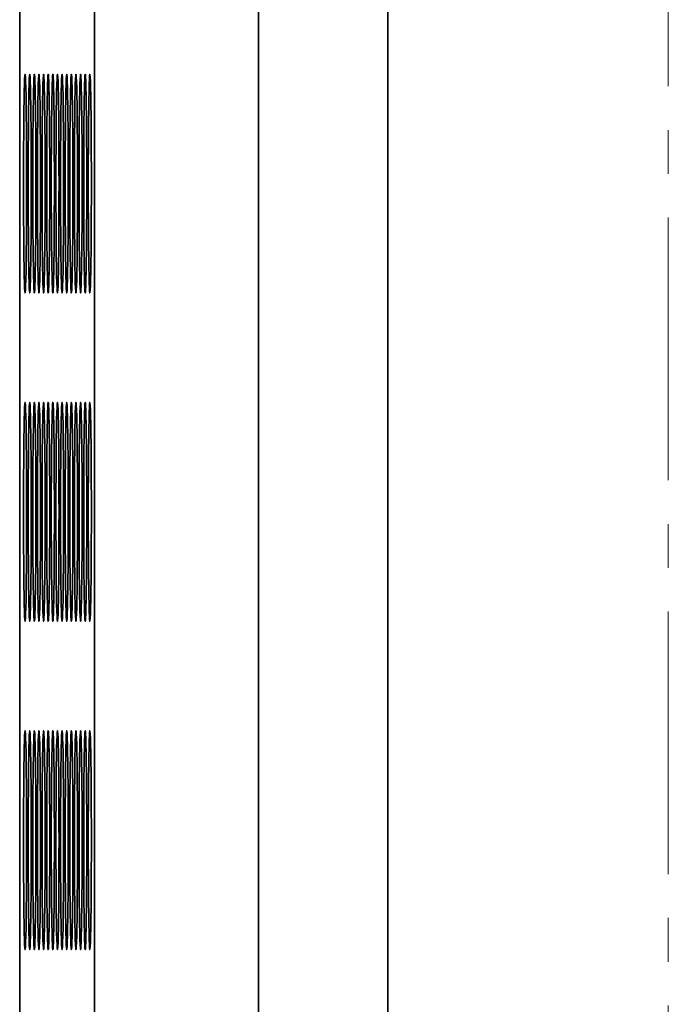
# Model space of a CAD drawing. Header units: millimetres. Extents: x -14862 to 14862, y -10512 to 10512.
# Tile 81 of 199: x -3912 to -3794, y -778 to -598. Entities that reach past the tile are written whole.
import ezdxf

# ---------------------------------------------------------------- set-up
doc = ezdxf.new("R2010")
doc.units = ezdxf.units.MM
doc.header["$LTSCALE"] = 4
doc.linetypes.add('点画线', pattern=[18, 12, -2, 2, -2])
doc.layers.add('中心线层', color=1, linetype='点画线', lineweight=18)
doc.layers.add('几何体', color=7, linetype='Continuous', lineweight=35)

msp = doc.modelspace()

# ---------------------------------------------------------------- linework, layer by layer
at = {"layer": '中心线层'}
msp.add_line((-3793.859, -58.603), (-3793.859, -2926.188), dxfattribs=at)
at = {"layer": '几何体'}
for p, q in [((-3912.363, -2668.38), (-3912.363, -268.38)), ((-3898.701, -2668.38), (-3898.701, -268.38)), ((-3868.705, -2668.38), (-3868.705, -268.38)), ((-3845.126, -2668.38), (-3845.126, -268.38))]:
    msp.add_line(p, q, dxfattribs=at)
for points in [[(-3911.097, -631.046), (-3911.095, -628.38), (-3911.097, -625.714), (-3911.105, -623.096), (-3911.117, -620.572), (-3911.135, -618.188), (-3911.156, -615.985), (-3911.181, -614.004), (-3911.21, -612.279), (-3911.241, -610.841), (-3911.276, -609.717), (-3911.312, -608.925), (-3911.348, -608.481), (-3911.386, -608.391), (-3911.423, -608.659), (-3911.461, -609.278), (-3911.495, -610.238), (-3911.528, -611.522), (-3911.559, -613.107), (-3911.586, -614.964), (-3911.609, -617.061), (-3911.629, -619.36), (-3911.643, -621.82), (-3911.652, -624.396), (-3911.658, -627.044), (-3911.658, -629.716), (-3911.652, -632.364), (-3911.643, -634.941), (-3911.629, -637.4), (-3911.609, -639.699), (-3911.586, -641.796), (-3911.559, -643.653), (-3911.528, -645.238), (-3911.495, -646.522), (-3911.461, -647.482), (-3911.423, -648.102), (-3911.386, -648.369), (-3911.348, -648.28), (-3911.312, -647.835), (-3911.276, -647.044), (-3911.241, -645.919), (-3911.21, -644.482), (-3911.181, -642.757), (-3911.156, -640.775), (-3911.135, -638.573), (-3911.117, -636.188), (-3911.105, -633.664), (-3911.097, -631.046)], [(-3910.252, -631.046), (-3910.25, -628.38), (-3910.252, -625.714), (-3910.26, -623.096), (-3910.272, -620.572), (-3910.29, -618.188), (-3910.311, -615.985), (-3910.336, -614.004), (-3910.365, -612.279), (-3910.396, -610.841), (-3910.431, -609.717), (-3910.466, -608.925), (-3910.503, -608.481), (-3910.541, -608.391), (-3910.579, -608.659), (-3910.615, -609.278), (-3910.65, -610.238), (-3910.683, -611.522), (-3910.714, -613.107), (-3910.741, -614.964), (-3910.764, -617.061), (-3910.784, -619.36), (-3910.798, -621.82), (-3910.807, -624.396), (-3910.813, -627.044), (-3910.813, -629.716), (-3910.807, -632.364), (-3910.798, -634.941), (-3910.784, -637.4), (-3910.764, -639.699), (-3910.741, -641.796), (-3910.714, -643.653), (-3910.683, -645.238), (-3910.65, -646.522), (-3910.615, -647.482), (-3910.579, -648.102), (-3910.541, -648.369), (-3910.503, -648.28), (-3910.466, -647.835), (-3910.431, -647.044), (-3910.396, -645.919), (-3910.365, -644.482), (-3910.336, -642.757), (-3910.311, -640.775), (-3910.29, -638.573), (-3910.272, -636.188), (-3910.26, -633.664), (-3910.252, -631.046)], [(-3909.407, -631.046), (-3909.406, -628.38), (-3909.407, -625.714), (-3909.415, -623.096), (-3909.427, -620.572), (-3909.445, -618.188), (-3909.466, -615.985), (-3909.491, -614.004), (-3909.52, -612.279), (-3909.551, -610.841), (-3909.586, -609.717), (-3909.621, -608.925), (-3909.658, -608.481), (-3909.696, -608.391), (-3909.734, -608.659), (-3909.77, -609.278), (-3909.805, -610.238), (-3909.838, -611.522), (-3909.869, -613.107), (-3909.896, -614.964), (-3909.919, -617.061), (-3909.939, -619.36), (-3909.953, -621.82), (-3909.962, -624.396), (-3909.968, -627.044), (-3909.968, -629.716), (-3909.962, -632.364), (-3909.953, -634.941), (-3909.939, -637.4), (-3909.919, -639.699), (-3909.896, -641.796), (-3909.869, -643.653), (-3909.838, -645.238), (-3909.805, -646.522), (-3909.77, -647.482), (-3909.734, -648.102), (-3909.696, -648.369), (-3909.658, -648.28), (-3909.621, -647.835), (-3909.586, -647.044), (-3909.551, -645.919), (-3909.52, -644.482), (-3909.491, -642.757), (-3909.466, -640.775), (-3909.445, -638.573), (-3909.427, -636.188), (-3909.415, -633.664), (-3909.407, -631.046)], [(-3908.562, -631.046), (-3908.561, -628.38), (-3908.562, -625.714), (-3908.57, -623.096), (-3908.582, -620.572), (-3908.6, -618.188), (-3908.621, -615.985), (-3908.646, -614.004), (-3908.675, -612.279), (-3908.706, -610.841), (-3908.741, -609.717), (-3908.776, -608.925), (-3908.813, -608.481), (-3908.851, -608.391), (-3908.889, -608.659), (-3908.925, -609.278), (-3908.96, -610.238), (-3908.994, -611.522), (-3909.024, -613.107), (-3909.051, -614.964), (-3909.074, -617.061), (-3909.093, -619.36), (-3909.108, -621.82), (-3909.118, -624.396), (-3909.123, -627.044), (-3909.123, -629.716), (-3909.118, -632.364), (-3909.108, -634.941), (-3909.093, -637.4), (-3909.074, -639.699), (-3909.051, -641.796), (-3909.024, -643.653), (-3908.994, -645.238), (-3908.96, -646.522), (-3908.925, -647.482), (-3908.889, -648.102), (-3908.851, -648.369), (-3908.813, -648.28), (-3908.776, -647.835), (-3908.741, -647.044), (-3908.706, -645.919), (-3908.675, -644.482), (-3908.646, -642.757), (-3908.621, -640.775), (-3908.6, -638.573), (-3908.582, -636.188), (-3908.57, -633.664), (-3908.562, -631.046)], [(-3907.718, -631.046), (-3907.715, -628.38), (-3907.718, -625.714), (-3907.725, -623.096), (-3907.738, -620.572), (-3907.755, -618.188), (-3907.776, -615.985), (-3907.801, -614.004), (-3907.83, -612.279), (-3907.862, -610.841), (-3907.896, -609.717), (-3907.931, -608.925), (-3907.968, -608.481), (-3908.006, -608.391), (-3908.044, -608.659), (-3908.08, -609.278), (-3908.115, -610.238), (-3908.149, -611.522), (-3908.179, -613.107), (-3908.206, -614.964), (-3908.229, -617.061), (-3908.248, -619.36), (-3908.263, -621.82), (-3908.273, -624.396), (-3908.278, -627.044), (-3908.278, -629.716), (-3908.273, -632.364), (-3908.263, -634.941), (-3908.248, -637.4), (-3908.229, -639.699), (-3908.206, -641.796), (-3908.179, -643.653), (-3908.149, -645.238), (-3908.115, -646.522), (-3908.08, -647.482), (-3908.044, -648.102), (-3908.006, -648.369), (-3907.968, -648.28), (-3907.931, -647.835), (-3907.896, -647.044), (-3907.862, -645.919), (-3907.83, -644.482), (-3907.801, -642.757), (-3907.776, -640.775), (-3907.755, -638.573), (-3907.738, -636.188), (-3907.725, -633.664), (-3907.718, -631.046)], [(-3906.873, -631.046), (-3906.87, -628.38), (-3906.873, -625.714), (-3906.88, -623.096), (-3906.893, -620.572), (-3906.91, -618.188), (-3906.931, -615.985), (-3906.956, -614.004), (-3906.985, -612.279), (-3907.017, -610.841), (-3907.051, -609.717), (-3907.086, -608.925), (-3907.123, -608.481), (-3907.162, -608.391), (-3907.199, -608.659), (-3907.235, -609.278), (-3907.27, -610.238), (-3907.304, -611.522), (-3907.333, -613.107), (-3907.361, -614.964), (-3907.384, -617.061), (-3907.403, -619.36), (-3907.418, -621.82), (-3907.428, -624.396), (-3907.432, -627.044), (-3907.432, -629.716), (-3907.428, -632.364), (-3907.418, -634.941), (-3907.403, -637.4), (-3907.384, -639.699), (-3907.361, -641.796), (-3907.333, -643.653), (-3907.304, -645.238), (-3907.27, -646.522), (-3907.235, -647.482), (-3907.199, -648.102), (-3907.162, -648.369), (-3907.123, -648.28), (-3907.086, -647.835), (-3907.051, -647.044), (-3907.017, -645.919), (-3906.985, -644.482), (-3906.956, -642.757), (-3906.931, -640.775), (-3906.91, -638.573), (-3906.893, -636.188), (-3906.88, -633.664), (-3906.873, -631.046)], [(-3906.028, -631.046), (-3906.025, -628.38), (-3906.028, -625.714), (-3906.035, -623.096), (-3906.048, -620.572), (-3906.065, -618.188), (-3906.086, -615.985), (-3906.111, -614.004), (-3906.14, -612.279), (-3906.172, -610.841), (-3906.206, -609.717), (-3906.241, -608.925), (-3906.278, -608.481), (-3906.317, -608.391), (-3906.354, -608.659), (-3906.39, -609.278), (-3906.425, -610.238), (-3906.459, -611.522), (-3906.488, -613.107), (-3906.516, -614.964), (-3906.539, -617.061), (-3906.558, -619.36), (-3906.573, -621.82), (-3906.583, -624.396), (-3906.587, -627.044), (-3906.587, -629.716), (-3906.583, -632.364), (-3906.573, -634.941), (-3906.558, -637.4), (-3906.539, -639.699), (-3906.516, -641.796), (-3906.488, -643.653), (-3906.459, -645.238), (-3906.425, -646.522), (-3906.39, -647.482), (-3906.354, -648.102), (-3906.317, -648.369), (-3906.278, -648.28), (-3906.241, -647.835), (-3906.206, -647.044), (-3906.172, -645.919), (-3906.14, -644.482), (-3906.111, -642.757), (-3906.086, -640.775), (-3906.065, -638.573), (-3906.048, -636.188), (-3906.035, -633.664), (-3906.028, -631.046)], [(-3905.183, -631.046), (-3905.18, -628.38), (-3905.183, -625.714), (-3905.19, -623.096), (-3905.203, -620.572), (-3905.22, -618.188), (-3905.241, -615.985), (-3905.266, -614.004), (-3905.295, -612.279), (-3905.327, -610.841), (-3905.361, -609.717), (-3905.396, -608.925), (-3905.433, -608.481), (-3905.472, -608.391), (-3905.509, -608.659), (-3905.545, -609.278), (-3905.58, -610.238), (-3905.614, -611.522), (-3905.643, -613.107), (-3905.671, -614.964), (-3905.694, -617.061), (-3905.713, -619.36), (-3905.728, -621.82), (-3905.738, -624.396), (-3905.742, -627.044), (-3905.742, -629.716), (-3905.738, -632.364), (-3905.728, -634.941), (-3905.713, -637.4), (-3905.694, -639.699), (-3905.671, -641.796), (-3905.643, -643.653), (-3905.614, -645.238), (-3905.58, -646.522), (-3905.545, -647.482), (-3905.509, -648.102), (-3905.472, -648.369), (-3905.433, -648.28), (-3905.396, -647.835), (-3905.361, -647.044), (-3905.327, -645.919), (-3905.295, -644.482), (-3905.266, -642.757), (-3905.241, -640.775), (-3905.22, -638.573), (-3905.203, -636.188), (-3905.19, -633.664), (-3905.183, -631.046)], [(-3904.338, -631.046), (-3904.335, -628.38), (-3904.338, -625.714), (-3904.345, -623.096), (-3904.358, -620.572), (-3904.375, -618.188), (-3904.396, -615.985), (-3904.421, -614.004), (-3904.449, -612.279), (-3904.482, -610.841), (-3904.516, -609.717), (-3904.551, -608.925), (-3904.589, -608.481), (-3904.627, -608.391), (-3904.664, -608.659), (-3904.7, -609.278), (-3904.735, -610.238), (-3904.769, -611.522), (-3904.798, -613.107), (-3904.826, -614.964), (-3904.849, -617.061), (-3904.868, -619.36), (-3904.883, -621.82), (-3904.893, -624.396), (-3904.897, -627.044), (-3904.897, -629.716), (-3904.893, -632.364), (-3904.883, -634.941), (-3904.868, -637.4), (-3904.849, -639.699), (-3904.826, -641.796), (-3904.798, -643.653), (-3904.769, -645.238), (-3904.735, -646.522), (-3904.7, -647.482), (-3904.664, -648.102), (-3904.627, -648.369), (-3904.589, -648.28), (-3904.551, -647.835), (-3904.516, -647.044), (-3904.482, -645.919), (-3904.449, -644.482), (-3904.421, -642.757), (-3904.396, -640.775), (-3904.375, -638.573), (-3904.358, -636.188), (-3904.345, -633.664), (-3904.338, -631.046)], [(-3903.493, -631.046), (-3903.49, -628.38), (-3903.493, -625.714), (-3903.5, -623.096), (-3903.513, -620.572), (-3903.53, -618.188), (-3903.551, -615.985), (-3903.576, -614.004), (-3903.604, -612.279), (-3903.637, -610.841), (-3903.67, -609.717), (-3903.706, -608.925), (-3903.744, -608.481), (-3903.781, -608.391), (-3903.819, -608.659), (-3903.855, -609.278), (-3903.89, -610.238), (-3903.924, -611.522), (-3903.953, -613.107), (-3903.981, -614.964), (-3904.004, -617.061), (-3904.023, -619.36), (-3904.038, -621.82), (-3904.048, -624.396), (-3904.053, -627.044), (-3904.053, -629.716), (-3904.048, -632.364), (-3904.038, -634.941), (-3904.023, -637.4), (-3904.004, -639.699), (-3903.981, -641.796), (-3903.953, -643.653), (-3903.924, -645.238), (-3903.89, -646.522), (-3903.855, -647.482), (-3903.819, -648.102), (-3903.781, -648.369), (-3903.744, -648.28), (-3903.706, -647.835), (-3903.67, -647.044), (-3903.637, -645.919), (-3903.604, -644.482), (-3903.576, -642.757), (-3903.551, -640.775), (-3903.53, -638.573), (-3903.513, -636.188), (-3903.5, -633.664), (-3903.493, -631.046)], [(-3902.648, -631.046), (-3902.645, -628.38), (-3902.648, -625.714), (-3902.655, -623.096), (-3902.668, -620.572), (-3902.684, -618.188), (-3902.706, -615.985), (-3902.731, -614.004), (-3902.759, -612.279), (-3902.792, -610.841), (-3902.825, -609.717), (-3902.861, -608.925), (-3902.899, -608.481), (-3902.936, -608.391), (-3902.974, -608.659), (-3903.01, -609.278), (-3903.045, -610.238), (-3903.078, -611.522), (-3903.108, -613.107), (-3903.136, -614.964), (-3903.159, -617.061), (-3903.178, -619.36), (-3903.193, -621.82), (-3903.203, -624.396), (-3903.208, -627.044), (-3903.208, -629.716), (-3903.203, -632.364), (-3903.193, -634.941), (-3903.178, -637.4), (-3903.159, -639.699), (-3903.136, -641.796), (-3903.108, -643.653), (-3903.078, -645.238), (-3903.045, -646.522), (-3903.01, -647.482), (-3902.974, -648.102), (-3902.936, -648.369), (-3902.899, -648.28), (-3902.861, -647.835), (-3902.825, -647.044), (-3902.792, -645.919), (-3902.759, -644.482), (-3902.731, -642.757), (-3902.706, -640.775), (-3902.684, -638.573), (-3902.668, -636.188), (-3902.655, -633.664), (-3902.648, -631.046)], [(-3901.803, -631.046), (-3901.8, -628.38), (-3901.803, -625.714), (-3901.81, -623.096), (-3901.823, -620.572), (-3901.839, -618.188), (-3901.861, -615.985), (-3901.886, -614.004), (-3901.914, -612.279), (-3901.947, -610.841), (-3901.98, -609.717), (-3902.016, -608.925), (-3902.054, -608.481), (-3902.091, -608.391), (-3902.129, -608.659), (-3902.165, -609.278), (-3902.201, -610.238), (-3902.233, -611.522), (-3902.263, -613.107), (-3902.291, -614.964), (-3902.314, -617.061), (-3902.333, -619.36), (-3902.348, -621.82), (-3902.358, -624.396), (-3902.363, -627.044), (-3902.363, -629.716), (-3902.358, -632.364), (-3902.348, -634.941), (-3902.333, -637.4), (-3902.314, -639.699), (-3902.291, -641.796), (-3902.263, -643.653), (-3902.233, -645.238), (-3902.201, -646.522), (-3902.165, -647.482), (-3902.129, -648.102), (-3902.091, -648.369), (-3902.054, -648.28), (-3902.016, -647.835), (-3901.98, -647.044), (-3901.947, -645.919), (-3901.914, -644.482), (-3901.886, -642.757), (-3901.861, -640.775), (-3901.839, -638.573), (-3901.823, -636.188), (-3901.81, -633.664), (-3901.803, -631.046)], [(-3900.958, -631.046), (-3900.955, -628.38), (-3900.958, -625.714), (-3900.965, -623.096), (-3900.978, -620.572), (-3900.994, -618.188), (-3901.016, -615.985), (-3901.041, -614.004), (-3901.069, -612.279), (-3901.102, -610.841), (-3901.135, -609.717), (-3901.171, -608.925), (-3901.209, -608.481), (-3901.246, -608.391), (-3901.284, -608.659), (-3901.32, -609.278), (-3901.356, -610.238), (-3901.388, -611.522), (-3901.418, -613.107), (-3901.446, -614.964), (-3901.469, -617.061), (-3901.488, -619.36), (-3901.502, -621.82), (-3901.513, -624.396), (-3901.518, -627.044), (-3901.518, -629.716), (-3901.513, -632.364), (-3901.502, -634.941), (-3901.488, -637.4), (-3901.469, -639.699), (-3901.446, -641.796), (-3901.418, -643.653), (-3901.388, -645.238), (-3901.356, -646.522), (-3901.32, -647.482), (-3901.284, -648.102), (-3901.246, -648.369), (-3901.209, -648.28), (-3901.171, -647.835), (-3901.135, -647.044), (-3901.102, -645.919), (-3901.069, -644.482), (-3901.041, -642.757), (-3901.016, -640.775), (-3900.994, -638.573), (-3900.978, -636.188), (-3900.965, -633.664), (-3900.958, -631.046)], [(-3900.113, -631.046), (-3900.11, -628.38), (-3900.113, -625.714), (-3900.121, -623.096), (-3900.133, -620.572), (-3900.149, -618.188), (-3900.171, -615.985), (-3900.196, -614.004), (-3900.224, -612.279), (-3900.257, -610.841), (-3900.29, -609.717), (-3900.327, -608.925), (-3900.364, -608.481), (-3900.401, -608.391), (-3900.439, -608.659), (-3900.475, -609.278), (-3900.511, -610.238), (-3900.543, -611.522), (-3900.574, -613.107), (-3900.6, -614.964), (-3900.624, -617.061), (-3900.643, -619.36), (-3900.657, -621.82), (-3900.668, -624.396), (-3900.673, -627.044), (-3900.673, -629.716), (-3900.668, -632.364), (-3900.657, -634.941), (-3900.643, -637.4), (-3900.624, -639.699), (-3900.6, -641.796), (-3900.574, -643.653), (-3900.543, -645.238), (-3900.511, -646.522), (-3900.475, -647.482), (-3900.439, -648.102), (-3900.401, -648.369), (-3900.364, -648.28), (-3900.327, -647.835), (-3900.29, -647.044), (-3900.257, -645.919), (-3900.224, -644.482), (-3900.196, -642.757), (-3900.171, -640.775), (-3900.149, -638.573), (-3900.133, -636.188), (-3900.121, -633.664), (-3900.113, -631.046)], [(-3899.268, -631.046), (-3899.265, -628.38), (-3899.268, -625.714), (-3899.276, -623.096), (-3899.287, -620.572), (-3899.304, -618.188), (-3899.326, -615.985), (-3899.351, -614.004), (-3899.38, -612.279), (-3899.411, -610.841), (-3899.445, -609.717), (-3899.482, -608.925), (-3899.519, -608.481), (-3899.556, -608.391), (-3899.594, -608.659), (-3899.63, -609.278), (-3899.666, -610.238), (-3899.698, -611.522), (-3899.729, -613.107), (-3899.755, -614.964), (-3899.779, -617.061), (-3899.798, -619.36), (-3899.813, -621.82), (-3899.823, -624.396), (-3899.828, -627.044), (-3899.828, -629.716), (-3899.823, -632.364), (-3899.813, -634.941), (-3899.798, -637.4), (-3899.779, -639.699), (-3899.755, -641.796), (-3899.729, -643.653), (-3899.698, -645.238), (-3899.666, -646.522), (-3899.63, -647.482), (-3899.594, -648.102), (-3899.556, -648.369), (-3899.519, -648.28), (-3899.482, -647.835), (-3899.445, -647.044), (-3899.411, -645.919), (-3899.38, -644.482), (-3899.351, -642.757), (-3899.326, -640.775), (-3899.304, -638.573), (-3899.287, -636.188), (-3899.276, -633.664), (-3899.268, -631.046)], [(-3911.097, -691.046), (-3911.095, -688.38), (-3911.097, -685.714), (-3911.105, -683.096), (-3911.117, -680.572), (-3911.135, -678.188), (-3911.156, -675.985), (-3911.181, -674.004), (-3911.21, -672.279), (-3911.241, -670.841), (-3911.276, -669.717), (-3911.312, -668.925), (-3911.348, -668.481), (-3911.386, -668.391), (-3911.423, -668.659), (-3911.461, -669.278), (-3911.495, -670.238), (-3911.528, -671.522), (-3911.559, -673.107), (-3911.586, -674.965), (-3911.609, -677.061), (-3911.629, -679.36), (-3911.643, -681.82), (-3911.652, -684.396), (-3911.658, -687.044), (-3911.658, -689.716), (-3911.652, -692.364), (-3911.643, -694.941), (-3911.629, -697.4), (-3911.609, -699.699), (-3911.586, -701.796), (-3911.559, -703.653), (-3911.528, -705.238), (-3911.495, -706.522), (-3911.461, -707.482), (-3911.423, -708.102), (-3911.386, -708.369), (-3911.348, -708.28), (-3911.312, -707.835), (-3911.276, -707.044), (-3911.241, -705.919), (-3911.21, -704.482), (-3911.181, -702.757), (-3911.156, -700.775), (-3911.135, -698.572), (-3911.117, -696.188), (-3911.105, -693.664), (-3911.097, -691.046)], [(-3910.252, -691.046), (-3910.25, -688.38), (-3910.252, -685.714), (-3910.26, -683.096), (-3910.272, -680.572), (-3910.29, -678.188), (-3910.311, -675.985), (-3910.336, -674.004), (-3910.365, -672.279), (-3910.396, -670.841), (-3910.431, -669.717), (-3910.466, -668.925), (-3910.503, -668.481), (-3910.541, -668.391), (-3910.579, -668.659), (-3910.615, -669.278), (-3910.65, -670.238), (-3910.683, -671.522), (-3910.714, -673.107), (-3910.741, -674.965), (-3910.764, -677.061), (-3910.784, -679.36), (-3910.798, -681.82), (-3910.807, -684.396), (-3910.813, -687.044), (-3910.813, -689.716), (-3910.807, -692.364), (-3910.798, -694.941), (-3910.784, -697.4), (-3910.764, -699.699), (-3910.741, -701.796), (-3910.714, -703.653), (-3910.683, -705.238), (-3910.65, -706.522), (-3910.615, -707.482), (-3910.579, -708.102), (-3910.541, -708.369), (-3910.503, -708.28), (-3910.466, -707.835), (-3910.431, -707.044), (-3910.396, -705.919), (-3910.365, -704.482), (-3910.336, -702.757), (-3910.311, -700.775), (-3910.29, -698.572), (-3910.272, -696.188), (-3910.26, -693.664), (-3910.252, -691.046)], [(-3909.407, -691.046), (-3909.406, -688.38), (-3909.407, -685.714), (-3909.415, -683.096), (-3909.427, -680.572), (-3909.445, -678.188), (-3909.466, -675.985), (-3909.491, -674.004), (-3909.52, -672.279), (-3909.551, -670.841), (-3909.586, -669.717), (-3909.621, -668.925), (-3909.658, -668.481), (-3909.696, -668.391), (-3909.734, -668.659), (-3909.77, -669.278), (-3909.805, -670.238), (-3909.838, -671.522), (-3909.869, -673.107), (-3909.896, -674.965), (-3909.919, -677.061), (-3909.939, -679.36), (-3909.953, -681.82), (-3909.962, -684.396), (-3909.968, -687.044), (-3909.968, -689.716), (-3909.962, -692.364), (-3909.953, -694.941), (-3909.939, -697.4), (-3909.919, -699.699), (-3909.896, -701.796), (-3909.869, -703.653), (-3909.838, -705.238), (-3909.805, -706.522), (-3909.77, -707.482), (-3909.734, -708.102), (-3909.696, -708.369), (-3909.658, -708.28), (-3909.621, -707.835), (-3909.586, -707.044), (-3909.551, -705.919), (-3909.52, -704.482), (-3909.491, -702.757), (-3909.466, -700.775), (-3909.445, -698.572), (-3909.427, -696.188), (-3909.415, -693.664), (-3909.407, -691.046)], [(-3908.562, -691.046), (-3908.561, -688.38), (-3908.562, -685.714), (-3908.57, -683.096), (-3908.582, -680.572), (-3908.6, -678.188), (-3908.621, -675.985), (-3908.646, -674.004), (-3908.675, -672.279), (-3908.706, -670.841), (-3908.741, -669.717), (-3908.776, -668.925), (-3908.813, -668.481), (-3908.851, -668.391), (-3908.889, -668.659), (-3908.925, -669.278), (-3908.96, -670.238), (-3908.994, -671.522), (-3909.024, -673.107), (-3909.051, -674.965), (-3909.074, -677.061), (-3909.093, -679.36), (-3909.108, -681.82), (-3909.118, -684.396), (-3909.123, -687.044), (-3909.123, -689.716), (-3909.118, -692.364), (-3909.108, -694.941), (-3909.093, -697.4), (-3909.074, -699.699), (-3909.051, -701.796), (-3909.024, -703.653), (-3908.994, -705.238), (-3908.96, -706.522), (-3908.925, -707.482), (-3908.889, -708.102), (-3908.851, -708.369), (-3908.813, -708.28), (-3908.776, -707.835), (-3908.741, -707.044), (-3908.706, -705.919), (-3908.675, -704.482), (-3908.646, -702.757), (-3908.621, -700.775), (-3908.6, -698.572), (-3908.582, -696.188), (-3908.57, -693.664), (-3908.562, -691.046)], [(-3907.718, -691.046), (-3907.715, -688.38), (-3907.718, -685.714), (-3907.725, -683.096), (-3907.738, -680.572), (-3907.755, -678.188), (-3907.776, -675.985), (-3907.801, -674.004), (-3907.83, -672.279), (-3907.862, -670.841), (-3907.896, -669.717), (-3907.931, -668.925), (-3907.968, -668.481), (-3908.006, -668.391), (-3908.044, -668.659), (-3908.08, -669.278), (-3908.115, -670.238), (-3908.149, -671.522), (-3908.179, -673.107), (-3908.206, -674.965), (-3908.229, -677.061), (-3908.248, -679.36), (-3908.263, -681.82), (-3908.273, -684.396), (-3908.278, -687.044), (-3908.278, -689.716), (-3908.273, -692.364), (-3908.263, -694.941), (-3908.248, -697.4), (-3908.229, -699.699), (-3908.206, -701.796), (-3908.179, -703.653), (-3908.149, -705.238), (-3908.115, -706.522), (-3908.08, -707.482), (-3908.044, -708.102), (-3908.006, -708.369), (-3907.968, -708.28), (-3907.931, -707.835), (-3907.896, -707.044), (-3907.862, -705.919), (-3907.83, -704.482), (-3907.801, -702.757), (-3907.776, -700.775), (-3907.755, -698.572), (-3907.738, -696.188), (-3907.725, -693.664), (-3907.718, -691.046)], [(-3906.873, -691.046), (-3906.87, -688.38), (-3906.873, -685.714), (-3906.88, -683.096), (-3906.893, -680.572), (-3906.91, -678.188), (-3906.931, -675.985), (-3906.956, -674.004), (-3906.985, -672.279), (-3907.017, -670.841), (-3907.051, -669.717), (-3907.086, -668.925), (-3907.123, -668.481), (-3907.162, -668.391), (-3907.199, -668.659), (-3907.235, -669.278), (-3907.27, -670.238), (-3907.304, -671.522), (-3907.333, -673.107), (-3907.361, -674.965), (-3907.384, -677.061), (-3907.403, -679.36), (-3907.418, -681.82), (-3907.428, -684.396), (-3907.432, -687.044), (-3907.432, -689.716), (-3907.428, -692.364), (-3907.418, -694.941), (-3907.403, -697.4), (-3907.384, -699.699), (-3907.361, -701.796), (-3907.333, -703.653), (-3907.304, -705.238), (-3907.27, -706.522), (-3907.235, -707.482), (-3907.199, -708.102), (-3907.162, -708.369), (-3907.123, -708.28), (-3907.086, -707.835), (-3907.051, -707.044), (-3907.017, -705.919), (-3906.985, -704.482), (-3906.956, -702.757), (-3906.931, -700.775), (-3906.91, -698.572), (-3906.893, -696.188), (-3906.88, -693.664), (-3906.873, -691.046)], [(-3906.028, -691.046), (-3906.025, -688.38), (-3906.028, -685.714), (-3906.035, -683.096), (-3906.048, -680.572), (-3906.065, -678.188), (-3906.086, -675.985), (-3906.111, -674.004), (-3906.14, -672.279), (-3906.172, -670.841), (-3906.206, -669.717), (-3906.241, -668.925), (-3906.278, -668.481), (-3906.317, -668.391), (-3906.354, -668.659), (-3906.39, -669.278), (-3906.425, -670.238), (-3906.459, -671.522), (-3906.488, -673.107), (-3906.516, -674.965), (-3906.539, -677.061), (-3906.558, -679.36), (-3906.573, -681.82), (-3906.583, -684.396), (-3906.587, -687.044), (-3906.587, -689.716), (-3906.583, -692.364), (-3906.573, -694.941), (-3906.558, -697.4), (-3906.539, -699.699), (-3906.516, -701.796), (-3906.488, -703.653), (-3906.459, -705.238), (-3906.425, -706.522), (-3906.39, -707.482), (-3906.354, -708.102), (-3906.317, -708.369), (-3906.278, -708.28), (-3906.241, -707.835), (-3906.206, -707.044), (-3906.172, -705.919), (-3906.14, -704.482), (-3906.111, -702.757), (-3906.086, -700.775), (-3906.065, -698.572), (-3906.048, -696.188), (-3906.035, -693.664), (-3906.028, -691.046)], [(-3905.183, -691.046), (-3905.18, -688.38), (-3905.183, -685.714), (-3905.19, -683.096), (-3905.203, -680.572), (-3905.22, -678.188), (-3905.241, -675.985), (-3905.266, -674.004), (-3905.295, -672.279), (-3905.327, -670.841), (-3905.361, -669.717), (-3905.396, -668.925), (-3905.433, -668.481), (-3905.472, -668.391), (-3905.509, -668.659), (-3905.545, -669.278), (-3905.58, -670.238), (-3905.614, -671.522), (-3905.643, -673.107), (-3905.671, -674.965), (-3905.694, -677.061), (-3905.713, -679.36), (-3905.728, -681.82), (-3905.738, -684.396), (-3905.742, -687.044), (-3905.742, -689.716), (-3905.738, -692.364), (-3905.728, -694.941), (-3905.713, -697.4), (-3905.694, -699.699), (-3905.671, -701.796), (-3905.643, -703.653), (-3905.614, -705.238), (-3905.58, -706.522), (-3905.545, -707.482), (-3905.509, -708.102), (-3905.472, -708.369), (-3905.433, -708.28), (-3905.396, -707.835), (-3905.361, -707.044), (-3905.327, -705.919), (-3905.295, -704.482), (-3905.266, -702.757), (-3905.241, -700.775), (-3905.22, -698.572), (-3905.203, -696.188), (-3905.19, -693.664), (-3905.183, -691.046)], [(-3904.338, -691.046), (-3904.335, -688.38), (-3904.338, -685.714), (-3904.345, -683.096), (-3904.358, -680.572), (-3904.375, -678.188), (-3904.396, -675.985), (-3904.421, -674.004), (-3904.449, -672.279), (-3904.482, -670.841), (-3904.516, -669.717), (-3904.551, -668.925), (-3904.589, -668.481), (-3904.627, -668.391), (-3904.664, -668.659), (-3904.7, -669.278), (-3904.735, -670.238), (-3904.769, -671.522), (-3904.798, -673.107), (-3904.826, -674.965), (-3904.849, -677.061), (-3904.868, -679.36), (-3904.883, -681.82), (-3904.893, -684.396), (-3904.897, -687.044), (-3904.897, -689.716), (-3904.893, -692.364), (-3904.883, -694.941), (-3904.868, -697.4), (-3904.849, -699.699), (-3904.826, -701.796), (-3904.798, -703.653), (-3904.769, -705.238), (-3904.735, -706.522), (-3904.7, -707.482), (-3904.664, -708.102), (-3904.627, -708.369), (-3904.589, -708.28), (-3904.551, -707.835), (-3904.516, -707.044), (-3904.482, -705.919), (-3904.449, -704.482), (-3904.421, -702.757), (-3904.396, -700.775), (-3904.375, -698.572), (-3904.358, -696.188), (-3904.345, -693.664), (-3904.338, -691.046)], [(-3903.493, -691.046), (-3903.49, -688.38), (-3903.493, -685.714), (-3903.5, -683.096), (-3903.513, -680.572), (-3903.53, -678.188), (-3903.551, -675.985), (-3903.576, -674.004), (-3903.604, -672.279), (-3903.637, -670.841), (-3903.67, -669.717), (-3903.706, -668.925), (-3903.744, -668.481), (-3903.781, -668.391), (-3903.819, -668.659), (-3903.855, -669.278), (-3903.89, -670.238), (-3903.924, -671.522), (-3903.953, -673.107), (-3903.981, -674.965), (-3904.004, -677.061), (-3904.023, -679.36), (-3904.038, -681.82), (-3904.048, -684.396), (-3904.053, -687.044), (-3904.053, -689.716), (-3904.048, -692.364), (-3904.038, -694.941), (-3904.023, -697.4), (-3904.004, -699.699), (-3903.981, -701.796), (-3903.953, -703.653), (-3903.924, -705.238), (-3903.89, -706.522), (-3903.855, -707.482), (-3903.819, -708.102), (-3903.781, -708.369), (-3903.744, -708.28), (-3903.706, -707.835), (-3903.67, -707.044), (-3903.637, -705.919), (-3903.604, -704.482), (-3903.576, -702.757), (-3903.551, -700.775), (-3903.53, -698.572), (-3903.513, -696.188), (-3903.5, -693.664), (-3903.493, -691.046)], [(-3902.648, -691.046), (-3902.645, -688.38), (-3902.648, -685.714), (-3902.655, -683.096), (-3902.668, -680.572), (-3902.684, -678.188), (-3902.706, -675.985), (-3902.731, -674.004), (-3902.759, -672.279), (-3902.792, -670.841), (-3902.825, -669.717), (-3902.861, -668.925), (-3902.899, -668.481), (-3902.936, -668.391), (-3902.974, -668.659), (-3903.01, -669.278), (-3903.045, -670.238), (-3903.078, -671.522), (-3903.108, -673.107), (-3903.136, -674.965), (-3903.159, -677.061), (-3903.178, -679.36), (-3903.193, -681.82), (-3903.203, -684.396), (-3903.208, -687.044), (-3903.208, -689.716), (-3903.203, -692.364), (-3903.193, -694.941), (-3903.178, -697.4), (-3903.159, -699.699), (-3903.136, -701.796), (-3903.108, -703.653), (-3903.078, -705.238), (-3903.045, -706.522), (-3903.01, -707.482), (-3902.974, -708.102), (-3902.936, -708.369), (-3902.899, -708.28), (-3902.861, -707.835), (-3902.825, -707.044), (-3902.792, -705.919), (-3902.759, -704.482), (-3902.731, -702.757), (-3902.706, -700.775), (-3902.684, -698.572), (-3902.668, -696.188), (-3902.655, -693.664), (-3902.648, -691.046)], [(-3901.803, -691.046), (-3901.8, -688.38), (-3901.803, -685.714), (-3901.81, -683.096), (-3901.823, -680.572), (-3901.839, -678.188), (-3901.861, -675.985), (-3901.886, -674.004), (-3901.914, -672.279), (-3901.947, -670.841), (-3901.98, -669.717), (-3902.016, -668.925), (-3902.054, -668.481), (-3902.091, -668.391), (-3902.129, -668.659), (-3902.165, -669.278), (-3902.201, -670.238), (-3902.233, -671.522), (-3902.263, -673.107), (-3902.291, -674.965), (-3902.314, -677.061), (-3902.333, -679.36), (-3902.348, -681.82), (-3902.358, -684.396), (-3902.363, -687.044), (-3902.363, -689.716), (-3902.358, -692.364), (-3902.348, -694.941), (-3902.333, -697.4), (-3902.314, -699.699), (-3902.291, -701.796), (-3902.263, -703.653), (-3902.233, -705.238), (-3902.201, -706.522), (-3902.165, -707.482), (-3902.129, -708.102), (-3902.091, -708.369), (-3902.054, -708.28), (-3902.016, -707.835), (-3901.98, -707.044), (-3901.947, -705.919), (-3901.914, -704.482), (-3901.886, -702.757), (-3901.861, -700.775), (-3901.839, -698.572), (-3901.823, -696.188), (-3901.81, -693.664), (-3901.803, -691.046)], [(-3900.958, -691.046), (-3900.955, -688.38), (-3900.958, -685.714), (-3900.965, -683.096), (-3900.978, -680.572), (-3900.994, -678.188), (-3901.016, -675.985), (-3901.041, -674.004), (-3901.069, -672.279), (-3901.102, -670.841), (-3901.135, -669.717), (-3901.171, -668.925), (-3901.209, -668.481), (-3901.246, -668.391), (-3901.284, -668.659), (-3901.32, -669.278), (-3901.356, -670.238), (-3901.388, -671.522), (-3901.418, -673.107), (-3901.446, -674.965), (-3901.469, -677.061), (-3901.488, -679.36), (-3901.502, -681.82), (-3901.513, -684.396), (-3901.518, -687.044), (-3901.518, -689.716), (-3901.513, -692.364), (-3901.502, -694.941), (-3901.488, -697.4), (-3901.469, -699.699), (-3901.446, -701.796), (-3901.418, -703.653), (-3901.388, -705.238), (-3901.356, -706.522), (-3901.32, -707.482), (-3901.284, -708.102), (-3901.246, -708.369), (-3901.209, -708.28), (-3901.171, -707.835), (-3901.135, -707.044), (-3901.102, -705.919), (-3901.069, -704.482), (-3901.041, -702.757), (-3901.016, -700.775), (-3900.994, -698.572), (-3900.978, -696.188), (-3900.965, -693.664), (-3900.958, -691.046)], [(-3900.113, -691.046), (-3900.11, -688.38), (-3900.113, -685.714), (-3900.121, -683.096), (-3900.133, -680.572), (-3900.149, -678.188), (-3900.171, -675.985), (-3900.196, -674.004), (-3900.224, -672.279), (-3900.257, -670.841), (-3900.29, -669.717), (-3900.327, -668.925), (-3900.364, -668.481), (-3900.401, -668.391), (-3900.439, -668.659), (-3900.475, -669.278), (-3900.511, -670.238), (-3900.543, -671.522), (-3900.574, -673.107), (-3900.6, -674.965), (-3900.624, -677.061), (-3900.643, -679.36), (-3900.657, -681.82), (-3900.668, -684.396), (-3900.673, -687.044), (-3900.673, -689.716), (-3900.668, -692.364), (-3900.657, -694.941), (-3900.643, -697.4), (-3900.624, -699.699), (-3900.6, -701.796), (-3900.574, -703.653), (-3900.543, -705.238), (-3900.511, -706.522), (-3900.475, -707.482), (-3900.439, -708.102), (-3900.401, -708.369), (-3900.364, -708.28), (-3900.327, -707.835), (-3900.29, -707.044), (-3900.257, -705.919), (-3900.224, -704.482), (-3900.196, -702.757), (-3900.171, -700.775), (-3900.149, -698.572), (-3900.133, -696.188), (-3900.121, -693.664), (-3900.113, -691.046)], [(-3899.268, -691.046), (-3899.265, -688.38), (-3899.268, -685.714), (-3899.276, -683.096), (-3899.287, -680.572), (-3899.304, -678.188), (-3899.326, -675.985), (-3899.351, -674.004), (-3899.38, -672.279), (-3899.411, -670.841), (-3899.445, -669.717), (-3899.482, -668.925), (-3899.519, -668.481), (-3899.556, -668.391), (-3899.594, -668.659), (-3899.63, -669.278), (-3899.666, -670.238), (-3899.698, -671.522), (-3899.729, -673.107), (-3899.755, -674.965), (-3899.779, -677.061), (-3899.798, -679.36), (-3899.813, -681.82), (-3899.823, -684.396), (-3899.828, -687.044), (-3899.828, -689.716), (-3899.823, -692.364), (-3899.813, -694.941), (-3899.798, -697.4), (-3899.779, -699.699), (-3899.755, -701.796), (-3899.729, -703.653), (-3899.698, -705.238), (-3899.666, -706.522), (-3899.63, -707.482), (-3899.594, -708.102), (-3899.556, -708.369), (-3899.519, -708.28), (-3899.482, -707.835), (-3899.445, -707.044), (-3899.411, -705.919), (-3899.38, -704.482), (-3899.351, -702.757), (-3899.326, -700.775), (-3899.304, -698.572), (-3899.287, -696.188), (-3899.276, -693.664), (-3899.268, -691.046)], [(-3911.097, -751.046), (-3911.095, -748.38), (-3911.097, -745.714), (-3911.105, -743.096), (-3911.117, -740.572), (-3911.135, -738.188), (-3911.156, -735.985), (-3911.181, -734.004), (-3911.21, -732.279), (-3911.241, -730.841), (-3911.276, -729.717), (-3911.312, -728.925), (-3911.348, -728.481), (-3911.386, -728.391), (-3911.423, -728.659), (-3911.461, -729.278), (-3911.495, -730.238), (-3911.528, -731.522), (-3911.559, -733.107), (-3911.586, -734.964), (-3911.609, -737.061), (-3911.629, -739.36), (-3911.643, -741.82), (-3911.652, -744.396), (-3911.658, -747.044), (-3911.658, -749.716), (-3911.652, -752.364), (-3911.643, -754.941), (-3911.629, -757.4), (-3911.609, -759.699), (-3911.586, -761.796), (-3911.559, -763.653), (-3911.528, -765.238), (-3911.495, -766.522), (-3911.461, -767.482), (-3911.423, -768.102), (-3911.386, -768.369), (-3911.348, -768.28), (-3911.312, -767.835), (-3911.276, -767.044), (-3911.241, -765.919), (-3911.21, -764.482), (-3911.181, -762.757), (-3911.156, -760.775), (-3911.135, -758.573), (-3911.117, -756.188), (-3911.105, -753.664), (-3911.097, -751.046)], [(-3910.252, -751.046), (-3910.25, -748.38), (-3910.252, -745.714), (-3910.26, -743.096), (-3910.272, -740.572), (-3910.29, -738.188), (-3910.311, -735.985), (-3910.336, -734.004), (-3910.365, -732.279), (-3910.396, -730.841), (-3910.431, -729.717), (-3910.466, -728.925), (-3910.503, -728.481), (-3910.541, -728.391), (-3910.579, -728.659), (-3910.615, -729.278), (-3910.65, -730.238), (-3910.683, -731.522), (-3910.714, -733.107), (-3910.741, -734.964), (-3910.764, -737.061), (-3910.784, -739.36), (-3910.798, -741.82), (-3910.807, -744.396), (-3910.813, -747.044), (-3910.813, -749.716), (-3910.807, -752.364), (-3910.798, -754.941), (-3910.784, -757.4), (-3910.764, -759.699), (-3910.741, -761.796), (-3910.714, -763.653), (-3910.683, -765.238), (-3910.65, -766.522), (-3910.615, -767.482), (-3910.579, -768.102), (-3910.541, -768.369), (-3910.503, -768.28), (-3910.466, -767.835), (-3910.431, -767.044), (-3910.396, -765.919), (-3910.365, -764.482), (-3910.336, -762.757), (-3910.311, -760.775), (-3910.29, -758.573), (-3910.272, -756.188), (-3910.26, -753.664), (-3910.252, -751.046)], [(-3909.407, -751.046), (-3909.406, -748.38), (-3909.407, -745.714), (-3909.415, -743.096), (-3909.427, -740.572), (-3909.445, -738.188), (-3909.466, -735.985), (-3909.491, -734.004), (-3909.52, -732.279), (-3909.551, -730.841), (-3909.586, -729.717), (-3909.621, -728.925), (-3909.658, -728.481), (-3909.696, -728.391), (-3909.734, -728.659), (-3909.77, -729.278), (-3909.805, -730.238), (-3909.838, -731.522), (-3909.869, -733.107), (-3909.896, -734.964), (-3909.919, -737.061), (-3909.939, -739.36), (-3909.953, -741.82), (-3909.962, -744.396), (-3909.968, -747.044), (-3909.968, -749.716), (-3909.962, -752.364), (-3909.953, -754.941), (-3909.939, -757.4), (-3909.919, -759.699), (-3909.896, -761.796), (-3909.869, -763.653), (-3909.838, -765.238), (-3909.805, -766.522), (-3909.77, -767.482), (-3909.734, -768.102), (-3909.696, -768.369), (-3909.658, -768.28), (-3909.621, -767.835), (-3909.586, -767.044), (-3909.551, -765.919), (-3909.52, -764.482), (-3909.491, -762.757), (-3909.466, -760.775), (-3909.445, -758.573), (-3909.427, -756.188), (-3909.415, -753.664), (-3909.407, -751.046)], [(-3908.562, -751.046), (-3908.561, -748.38), (-3908.562, -745.714), (-3908.57, -743.096), (-3908.582, -740.572), (-3908.6, -738.188), (-3908.621, -735.985), (-3908.646, -734.004), (-3908.675, -732.279), (-3908.706, -730.841), (-3908.741, -729.717), (-3908.776, -728.925), (-3908.813, -728.481), (-3908.851, -728.391), (-3908.889, -728.659), (-3908.925, -729.278), (-3908.96, -730.238), (-3908.994, -731.522), (-3909.024, -733.107), (-3909.051, -734.964), (-3909.074, -737.061), (-3909.093, -739.36), (-3909.108, -741.82), (-3909.118, -744.396), (-3909.123, -747.044), (-3909.123, -749.716), (-3909.118, -752.364), (-3909.108, -754.941), (-3909.093, -757.4), (-3909.074, -759.699), (-3909.051, -761.796), (-3909.024, -763.653), (-3908.994, -765.238), (-3908.96, -766.522), (-3908.925, -767.482), (-3908.889, -768.102), (-3908.851, -768.369), (-3908.813, -768.28), (-3908.776, -767.835), (-3908.741, -767.044), (-3908.706, -765.919), (-3908.675, -764.482), (-3908.646, -762.757), (-3908.621, -760.775), (-3908.6, -758.573), (-3908.582, -756.188), (-3908.57, -753.664), (-3908.562, -751.046)], [(-3907.718, -751.046), (-3907.715, -748.38), (-3907.718, -745.714), (-3907.725, -743.096), (-3907.738, -740.572), (-3907.755, -738.188), (-3907.776, -735.985), (-3907.801, -734.004), (-3907.83, -732.279), (-3907.862, -730.841), (-3907.896, -729.717), (-3907.931, -728.925), (-3907.968, -728.481), (-3908.006, -728.391), (-3908.044, -728.659), (-3908.08, -729.278), (-3908.115, -730.238), (-3908.149, -731.522), (-3908.179, -733.107), (-3908.206, -734.964), (-3908.229, -737.061), (-3908.248, -739.36), (-3908.263, -741.82), (-3908.273, -744.396), (-3908.278, -747.044), (-3908.278, -749.716), (-3908.273, -752.364), (-3908.263, -754.941), (-3908.248, -757.4), (-3908.229, -759.699), (-3908.206, -761.796), (-3908.179, -763.653), (-3908.149, -765.238), (-3908.115, -766.522), (-3908.08, -767.482), (-3908.044, -768.102), (-3908.006, -768.369), (-3907.968, -768.28), (-3907.931, -767.835), (-3907.896, -767.044), (-3907.862, -765.919), (-3907.83, -764.482), (-3907.801, -762.757), (-3907.776, -760.775), (-3907.755, -758.573), (-3907.738, -756.188), (-3907.725, -753.664), (-3907.718, -751.046)], [(-3906.873, -751.046), (-3906.87, -748.38), (-3906.873, -745.714), (-3906.88, -743.096), (-3906.893, -740.572), (-3906.91, -738.188), (-3906.931, -735.985), (-3906.956, -734.004), (-3906.985, -732.279), (-3907.017, -730.841), (-3907.051, -729.717), (-3907.086, -728.925), (-3907.123, -728.481), (-3907.162, -728.391), (-3907.199, -728.659), (-3907.235, -729.278), (-3907.27, -730.238), (-3907.304, -731.522), (-3907.333, -733.107), (-3907.361, -734.964), (-3907.384, -737.061), (-3907.403, -739.36), (-3907.418, -741.82), (-3907.428, -744.396), (-3907.432, -747.044), (-3907.432, -749.716), (-3907.428, -752.364), (-3907.418, -754.941), (-3907.403, -757.4), (-3907.384, -759.699), (-3907.361, -761.796), (-3907.333, -763.653), (-3907.304, -765.238), (-3907.27, -766.522), (-3907.235, -767.482), (-3907.199, -768.102), (-3907.162, -768.369), (-3907.123, -768.28), (-3907.086, -767.835), (-3907.051, -767.044), (-3907.017, -765.919), (-3906.985, -764.482), (-3906.956, -762.757), (-3906.931, -760.775), (-3906.91, -758.573), (-3906.893, -756.188), (-3906.88, -753.664), (-3906.873, -751.046)], [(-3906.028, -751.046), (-3906.025, -748.38), (-3906.028, -745.714), (-3906.035, -743.096), (-3906.048, -740.572), (-3906.065, -738.188), (-3906.086, -735.985), (-3906.111, -734.004), (-3906.14, -732.279), (-3906.172, -730.841), (-3906.206, -729.717), (-3906.241, -728.925), (-3906.278, -728.481), (-3906.317, -728.391), (-3906.354, -728.659), (-3906.39, -729.278), (-3906.425, -730.238), (-3906.459, -731.522), (-3906.488, -733.107), (-3906.516, -734.964), (-3906.539, -737.061), (-3906.558, -739.36), (-3906.573, -741.82), (-3906.583, -744.396), (-3906.587, -747.044), (-3906.587, -749.716), (-3906.583, -752.364), (-3906.573, -754.941), (-3906.558, -757.4), (-3906.539, -759.699), (-3906.516, -761.796), (-3906.488, -763.653), (-3906.459, -765.238), (-3906.425, -766.522), (-3906.39, -767.482), (-3906.354, -768.102), (-3906.317, -768.369), (-3906.278, -768.28), (-3906.241, -767.835), (-3906.206, -767.044), (-3906.172, -765.919), (-3906.14, -764.482), (-3906.111, -762.757), (-3906.086, -760.775), (-3906.065, -758.573), (-3906.048, -756.188), (-3906.035, -753.664), (-3906.028, -751.046)], [(-3905.183, -751.046), (-3905.18, -748.38), (-3905.183, -745.714), (-3905.19, -743.096), (-3905.203, -740.572), (-3905.22, -738.188), (-3905.241, -735.985), (-3905.266, -734.004), (-3905.295, -732.279), (-3905.327, -730.841), (-3905.361, -729.717), (-3905.396, -728.925), (-3905.433, -728.481), (-3905.472, -728.391), (-3905.509, -728.659), (-3905.545, -729.278), (-3905.58, -730.238), (-3905.614, -731.522), (-3905.643, -733.107), (-3905.671, -734.964), (-3905.694, -737.061), (-3905.713, -739.36), (-3905.728, -741.82), (-3905.738, -744.396), (-3905.742, -747.044), (-3905.742, -749.716), (-3905.738, -752.364), (-3905.728, -754.941), (-3905.713, -757.4), (-3905.694, -759.699), (-3905.671, -761.796), (-3905.643, -763.653), (-3905.614, -765.238), (-3905.58, -766.522), (-3905.545, -767.482), (-3905.509, -768.102), (-3905.472, -768.369), (-3905.433, -768.28), (-3905.396, -767.835), (-3905.361, -767.044), (-3905.327, -765.919), (-3905.295, -764.482), (-3905.266, -762.757), (-3905.241, -760.775), (-3905.22, -758.573), (-3905.203, -756.188), (-3905.19, -753.664), (-3905.183, -751.046)], [(-3904.338, -751.046), (-3904.335, -748.38), (-3904.338, -745.714), (-3904.345, -743.096), (-3904.358, -740.572), (-3904.375, -738.188), (-3904.396, -735.985), (-3904.421, -734.004), (-3904.449, -732.279), (-3904.482, -730.841), (-3904.516, -729.717), (-3904.551, -728.925), (-3904.589, -728.481), (-3904.627, -728.391), (-3904.664, -728.659), (-3904.7, -729.278), (-3904.735, -730.238), (-3904.769, -731.522), (-3904.798, -733.107), (-3904.826, -734.964), (-3904.849, -737.061), (-3904.868, -739.36), (-3904.883, -741.82), (-3904.893, -744.396), (-3904.897, -747.044), (-3904.897, -749.716), (-3904.893, -752.364), (-3904.883, -754.941), (-3904.868, -757.4), (-3904.849, -759.699), (-3904.826, -761.796), (-3904.798, -763.653), (-3904.769, -765.238), (-3904.735, -766.522), (-3904.7, -767.482), (-3904.664, -768.102), (-3904.627, -768.369), (-3904.589, -768.28), (-3904.551, -767.835), (-3904.516, -767.044), (-3904.482, -765.919), (-3904.449, -764.482), (-3904.421, -762.757), (-3904.396, -760.775), (-3904.375, -758.573), (-3904.358, -756.188), (-3904.345, -753.664), (-3904.338, -751.046)], [(-3903.493, -751.046), (-3903.49, -748.38), (-3903.493, -745.714), (-3903.5, -743.096), (-3903.513, -740.572), (-3903.53, -738.188), (-3903.551, -735.985), (-3903.576, -734.004), (-3903.604, -732.279), (-3903.637, -730.841), (-3903.67, -729.717), (-3903.706, -728.925), (-3903.744, -728.481), (-3903.781, -728.391), (-3903.819, -728.659), (-3903.855, -729.278), (-3903.89, -730.238), (-3903.924, -731.522), (-3903.953, -733.107), (-3903.981, -734.964), (-3904.004, -737.061), (-3904.023, -739.36), (-3904.038, -741.82), (-3904.048, -744.396), (-3904.053, -747.044), (-3904.053, -749.716), (-3904.048, -752.364), (-3904.038, -754.941), (-3904.023, -757.4), (-3904.004, -759.699), (-3903.981, -761.796), (-3903.953, -763.653), (-3903.924, -765.238), (-3903.89, -766.522), (-3903.855, -767.482), (-3903.819, -768.102), (-3903.781, -768.369), (-3903.744, -768.28), (-3903.706, -767.835), (-3903.67, -767.044), (-3903.637, -765.919), (-3903.604, -764.482), (-3903.576, -762.757), (-3903.551, -760.775), (-3903.53, -758.573), (-3903.513, -756.188), (-3903.5, -753.664), (-3903.493, -751.046)], [(-3902.648, -751.046), (-3902.645, -748.38), (-3902.648, -745.714), (-3902.655, -743.096), (-3902.668, -740.572), (-3902.684, -738.188), (-3902.706, -735.985), (-3902.731, -734.004), (-3902.759, -732.279), (-3902.792, -730.841), (-3902.825, -729.717), (-3902.861, -728.925), (-3902.899, -728.481), (-3902.936, -728.391), (-3902.974, -728.659), (-3903.01, -729.278), (-3903.045, -730.238), (-3903.078, -731.522), (-3903.108, -733.107), (-3903.136, -734.964), (-3903.159, -737.061), (-3903.178, -739.36), (-3903.193, -741.82), (-3903.203, -744.396), (-3903.208, -747.044), (-3903.208, -749.716), (-3903.203, -752.364), (-3903.193, -754.941), (-3903.178, -757.4), (-3903.159, -759.699), (-3903.136, -761.796), (-3903.108, -763.653), (-3903.078, -765.238), (-3903.045, -766.522), (-3903.01, -767.482), (-3902.974, -768.102), (-3902.936, -768.369), (-3902.899, -768.28), (-3902.861, -767.835), (-3902.825, -767.044), (-3902.792, -765.919), (-3902.759, -764.482), (-3902.731, -762.757), (-3902.706, -760.775), (-3902.684, -758.573), (-3902.668, -756.188), (-3902.655, -753.664), (-3902.648, -751.046)], [(-3901.803, -751.046), (-3901.8, -748.38), (-3901.803, -745.714), (-3901.81, -743.096), (-3901.823, -740.572), (-3901.839, -738.188), (-3901.861, -735.985), (-3901.886, -734.004), (-3901.914, -732.279), (-3901.947, -730.841), (-3901.98, -729.717), (-3902.016, -728.925), (-3902.054, -728.481), (-3902.091, -728.391), (-3902.129, -728.659), (-3902.165, -729.278), (-3902.201, -730.238), (-3902.233, -731.522), (-3902.263, -733.107), (-3902.291, -734.964), (-3902.314, -737.061), (-3902.333, -739.36), (-3902.348, -741.82), (-3902.358, -744.396), (-3902.363, -747.044), (-3902.363, -749.716), (-3902.358, -752.364), (-3902.348, -754.941), (-3902.333, -757.4), (-3902.314, -759.699), (-3902.291, -761.796), (-3902.263, -763.653), (-3902.233, -765.238), (-3902.201, -766.522), (-3902.165, -767.482), (-3902.129, -768.102), (-3902.091, -768.369), (-3902.054, -768.28), (-3902.016, -767.835), (-3901.98, -767.044), (-3901.947, -765.919), (-3901.914, -764.482), (-3901.886, -762.757), (-3901.861, -760.775), (-3901.839, -758.573), (-3901.823, -756.188), (-3901.81, -753.664), (-3901.803, -751.046)], [(-3900.958, -751.046), (-3900.955, -748.38), (-3900.958, -745.714), (-3900.965, -743.096), (-3900.978, -740.572), (-3900.994, -738.188), (-3901.016, -735.985), (-3901.041, -734.004), (-3901.069, -732.279), (-3901.102, -730.841), (-3901.135, -729.717), (-3901.171, -728.925), (-3901.209, -728.481), (-3901.246, -728.391), (-3901.284, -728.659), (-3901.32, -729.278), (-3901.356, -730.238), (-3901.388, -731.522), (-3901.418, -733.107), (-3901.446, -734.964), (-3901.469, -737.061), (-3901.488, -739.36), (-3901.502, -741.82), (-3901.513, -744.396), (-3901.518, -747.044), (-3901.518, -749.716), (-3901.513, -752.364), (-3901.502, -754.941), (-3901.488, -757.4), (-3901.469, -759.699), (-3901.446, -761.796), (-3901.418, -763.653), (-3901.388, -765.238), (-3901.356, -766.522), (-3901.32, -767.482), (-3901.284, -768.102), (-3901.246, -768.369), (-3901.209, -768.28), (-3901.171, -767.835), (-3901.135, -767.044), (-3901.102, -765.919), (-3901.069, -764.482), (-3901.041, -762.757), (-3901.016, -760.775), (-3900.994, -758.573), (-3900.978, -756.188), (-3900.965, -753.664), (-3900.958, -751.046)], [(-3900.113, -751.046), (-3900.11, -748.38), (-3900.113, -745.714), (-3900.121, -743.096), (-3900.133, -740.572), (-3900.149, -738.188), (-3900.171, -735.985), (-3900.196, -734.004), (-3900.224, -732.279), (-3900.257, -730.841), (-3900.29, -729.717), (-3900.327, -728.925), (-3900.364, -728.481), (-3900.401, -728.391), (-3900.439, -728.659), (-3900.475, -729.278), (-3900.511, -730.238), (-3900.543, -731.522), (-3900.574, -733.107), (-3900.6, -734.964), (-3900.624, -737.061), (-3900.643, -739.36), (-3900.657, -741.82), (-3900.668, -744.396), (-3900.673, -747.044), (-3900.673, -749.716), (-3900.668, -752.364), (-3900.657, -754.941), (-3900.643, -757.4), (-3900.624, -759.699), (-3900.6, -761.796), (-3900.574, -763.653), (-3900.543, -765.238), (-3900.511, -766.522), (-3900.475, -767.482), (-3900.439, -768.102), (-3900.401, -768.369), (-3900.364, -768.28), (-3900.327, -767.835), (-3900.29, -767.044), (-3900.257, -765.919), (-3900.224, -764.482), (-3900.196, -762.757), (-3900.171, -760.775), (-3900.149, -758.573), (-3900.133, -756.188), (-3900.121, -753.664), (-3900.113, -751.046)], [(-3899.268, -751.046), (-3899.265, -748.38), (-3899.268, -745.714), (-3899.276, -743.096), (-3899.287, -740.572), (-3899.304, -738.188), (-3899.326, -735.985), (-3899.351, -734.004), (-3899.38, -732.279), (-3899.411, -730.841), (-3899.445, -729.717), (-3899.482, -728.925), (-3899.519, -728.481), (-3899.556, -728.391), (-3899.594, -728.659), (-3899.63, -729.278), (-3899.666, -730.238), (-3899.698, -731.522), (-3899.729, -733.107), (-3899.755, -734.964), (-3899.779, -737.061), (-3899.798, -739.36), (-3899.813, -741.82), (-3899.823, -744.396), (-3899.828, -747.044), (-3899.828, -749.716), (-3899.823, -752.364), (-3899.813, -754.941), (-3899.798, -757.4), (-3899.779, -759.699), (-3899.755, -761.796), (-3899.729, -763.653), (-3899.698, -765.238), (-3899.666, -766.522), (-3899.63, -767.482), (-3899.594, -768.102), (-3899.556, -768.369), (-3899.519, -768.28), (-3899.482, -767.835), (-3899.445, -767.044), (-3899.411, -765.919), (-3899.38, -764.482), (-3899.351, -762.757), (-3899.326, -760.775), (-3899.304, -758.573), (-3899.287, -756.188), (-3899.276, -753.664), (-3899.268, -751.046)]]:
    msp.add_lwpolyline(points, dxfattribs=at)

doc.saveas('drawing.dxf')
